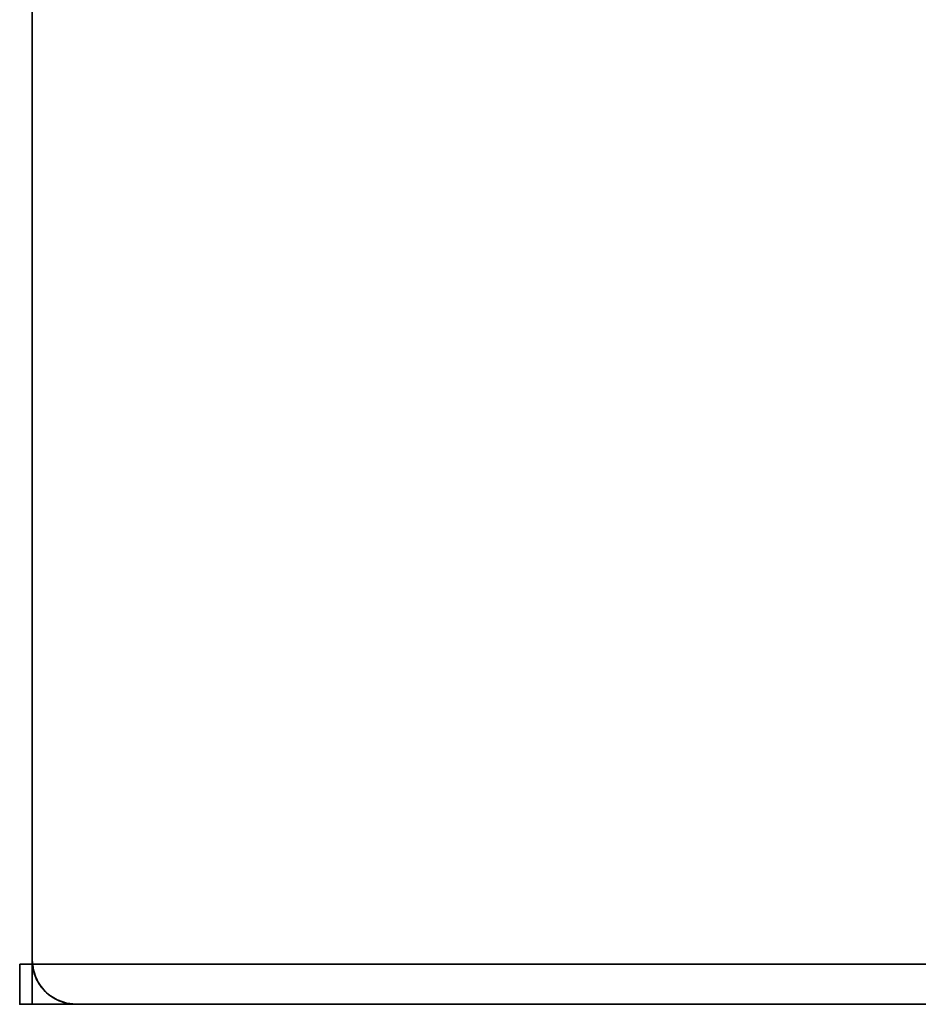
# Model space of a CAD drawing. Header units: millimetres. Extents: x -409 to 1909, y -74 to 34.
# Tile 42 of 91: x 991 to 1024, y -40 to -3. Entities that reach past the tile are written whole.
import ezdxf

# ---------------------------------------------------------------- set-up
doc = ezdxf.new("R2010")
doc.units = ezdxf.units.MM
doc.layers.add('151', color=7, linetype='Continuous')

msp = doc.modelspace()

# ---------------------------------------------------------------- linework, layer by layer
at = {"layer": '151', "color": 7, "linetype": 'Continuous', "lineweight": 35}
for p, q in [((991, -38.35, 2017.01), (991, -1.65, 2017.01)), ((991, -1.65), (991, -38.35)), ((991, -38.35), (991, -38.35, 2017.01)), ((1070.993, -38.5), (991.007, -38.5)), ((992.65, -40, 1.5), (992.65, -40, 2017.01)), ((1069.35, -40, 2017.01), (992.65, -40, 2017.01)), ((1069.35, -40, 1.5), (992.65, -40, 1.5))]:
    msp.add_line(p, q, dxfattribs=at)
msp.add_arc((992.65, -38.35), 1.65, 180, 185.2159, dxfattribs=at)
at = {"layer": '151', "color": 7, "linetype": 'Continuous', "lineweight": 35, "extrusion": (0, 0, -1)}
msp.add_arc((-992.65, -38.35, -2017.01), 1.65, 270, 0, dxfattribs=at)
at = {"layer": '151', "color": 7, "linetype": 'Continuous', "lineweight": 35, "extrusion": (0, 0.707107, 0.707107)}
msp.add_ellipse((992.65, -38.35, -0.15), major_axis=(0, -1.65, 1.65), ratio=0.707107, start_param=4.803424, end_param=6.283185, dxfattribs=at)

# ---------------------------------------------------------------- meshes
at = {"layer": '151', "color": 7, "linetype": 'Continuous', "lineweight": 35}
mesh = msp.add_polymesh((2, 2), dxfattribs=at)
for k, corner in enumerate([(1071, -40, 2017.01), (1071, 0, 2017.01), (991, -40, 2017.01), (991, 0, 2017.01)]):
    mesh.set_mesh_vertex(divmod(k, 2), corner)
mesh = msp.add_polymesh((2, 2), dxfattribs=at)
for k, corner in enumerate([(991, -1.5), (1909, -1.5), (991, -38.5), (1909, -38.5)]):
    mesh.set_mesh_vertex(divmod(k, 2), corner)
mesh = msp.add_polymesh((2, 2), dxfattribs=at)
for k, corner in enumerate([(991, -38.35), (991, -38.35, 2017.01), (991, -1.65), (991, -1.65, 2017.01)]):
    mesh.set_mesh_vertex(divmod(k, 2), corner)
mesh = msp.add_polymesh((8, 8), dxfattribs=at)
for k, corner in enumerate([(991, -38.35), (991, -38.35, 288.144), (991, -38.35, 576.289), (991, -38.35, 864.433), (991, -38.35, 1152.577), (991, -38.35, 1440.721), (991, -38.35, 1728.866), (991, -38.35, 2017.01), (991.041, -38.717), (991.041, -38.717, 288.144), (991.041, -38.717, 576.289), (991.041, -38.717, 864.433), (991.041, -38.717, 1152.577), (991.041, -38.717, 1440.721), (991.041, -38.717, 1728.866), (991.041, -38.717, 2017.01), (991.163, -39.066), (991.163, -39.066, 288.144), (991.163, -39.066, 576.289), (991.163, -39.066, 864.433), (991.163, -39.066, 1152.577), (991.163, -39.066, 1440.721), (991.163, -39.066, 1728.866), (991.163, -39.066, 2017.01), (991.36, -39.379), (991.36, -39.379, 288.144), (991.36, -39.379, 576.289), (991.36, -39.379, 864.433), (991.36, -39.379, 1152.577), (991.36, -39.379, 1440.721), (991.36, -39.379, 1728.866), (991.36, -39.379, 2017.01), (991.621, -39.64), (991.621, -39.64, 288.144), (991.621, -39.64, 576.289), (991.621, -39.64, 864.433), (991.621, -39.64, 1152.577), (991.621, -39.64, 1440.721), (991.621, -39.64, 1728.866), (991.621, -39.64, 2017.01), (991.934, -39.837), (991.934, -39.837, 288.144), (991.934, -39.837, 576.289), (991.934, -39.837, 864.433), (991.934, -39.837, 1152.577), (991.934, -39.837, 1440.721), (991.934, -39.837, 1728.866), (991.934, -39.837, 2017.01), (992.283, -39.959), (992.283, -39.959, 288.144), (992.283, -39.959, 576.289), (992.283, -39.959, 864.433), (992.283, -39.959, 1152.577), (992.283, -39.959, 1440.721), (992.283, -39.959, 1728.866), (992.283, -39.959, 2017.01), (992.65, -40), (992.65, -40, 288.144), (992.65, -40, 576.289), (992.65, -40, 864.433), (992.65, -40, 1152.577), (992.65, -40, 1440.721), (992.65, -40, 1728.866), (992.65, -40, 2017.01)]):
    mesh.set_mesh_vertex(divmod(k, 8), corner)
mesh = msp.add_polymesh((2, 2), dxfattribs=at)
for k, corner in enumerate([(990.527, -38.5), (1071.473, -38.5), (990.527, -40, 1.5), (1071.473, -40, 1.5)]):
    mesh.set_mesh_vertex(divmod(k, 2), corner)
mesh = msp.add_polymesh((2, 2), dxfattribs=at)
for k, corner in enumerate([(1069.35, -40, 1.5), (1069.35, -40, 2017.01), (992.65, -40, 1.5), (992.65, -40, 2017.01)]):
    mesh.set_mesh_vertex(divmod(k, 2), corner)

doc.saveas('drawing.dxf')
